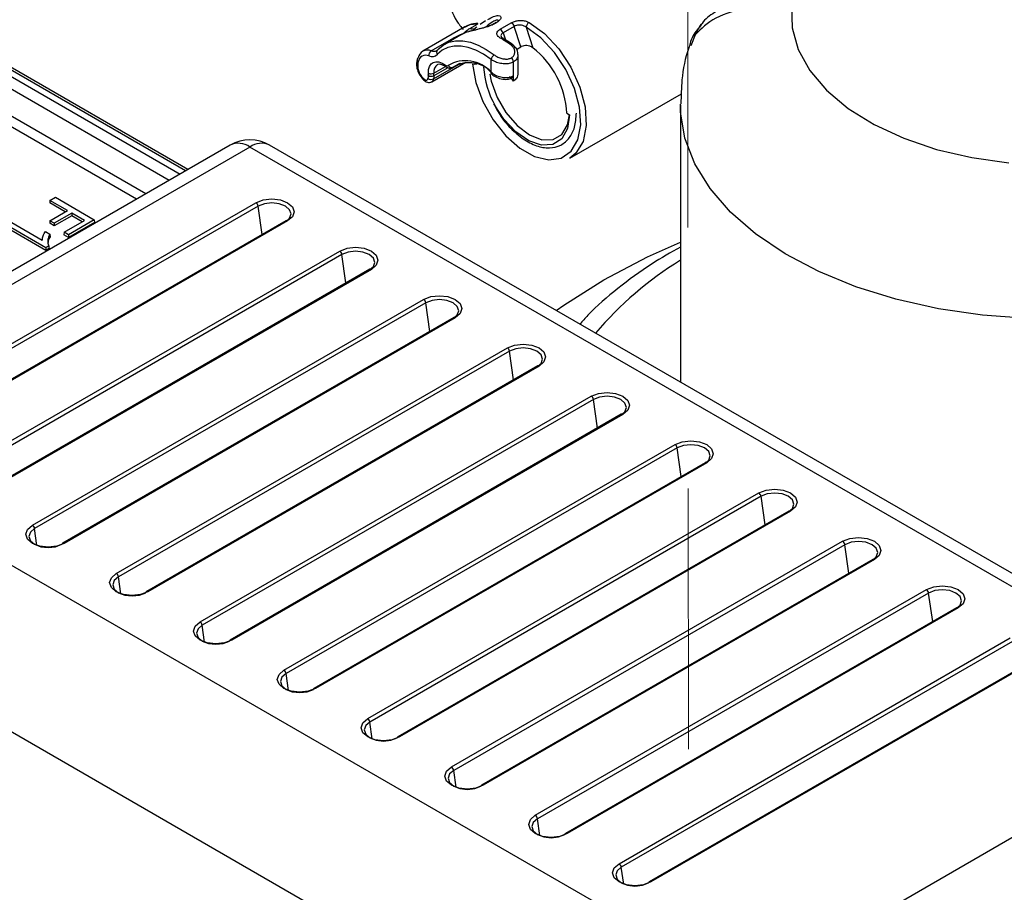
# Model space of a CAD drawing. Header units: millimetres. Extents: x 16 to 503, y 3 to 290.
# Tile 141 of 169: x 102.04 to 106.84, y 166.07 to 170.32. Entities that reach past the tile are written whole.
import ezdxf

# ---------------------------------------------------------------- set-up
doc = ezdxf.new("R2010")
doc.units = ezdxf.units.MM
doc.linetypes.add('PHANTOM', pattern=[12.7, 6.35, -1.27, 1.27, -1.27, 1.27, -1.27])

msp = doc.modelspace()

# ---------------------------------------------------------------- linework, layer by layer
at = {"color": 7, "linetype": 'PHANTOM', "lineweight": 18}
msp.add_line((105.2745, 188.3583), (105.3154, 153.495), dxfattribs=at)
at = {"color": 7, "linetype": 'Continuous', "lineweight": 25}
for p, q in [((102.6135, 169.4473), (100.9716, 170.3952)), ((102.6586, 169.4733), (101.0485, 170.4028)), ((104.3108, 170.3152), (104.2849, 170.2971)), ((104.2111, 170.2856), (104.0061, 170.1673)), ((104.2354, 170.2782), (104.2718, 170.2992)), ((104.2686, 170.2844), (104.2619, 170.2789)), ((104.3825, 170.2743), (104.4369, 170.3057)), ((104.4516, 170.2884), (104.3972, 170.257)), ((104.4841, 170.1889), (104.4516, 170.2884)), ((104.5096, 170.2841), (104.5425, 170.1837)), ((101.6686, 170.2366), (102.8247, 169.5692)), ((102.8513, 169.5845), (101.6953, 170.2519)), ((102.8626, 169.591), (101.7145, 170.2538)), ((104.0468, 170.1693), (104.1574, 170.2332)), ((104.1985, 170.2508), (104.1112, 170.2005)), ((104.3972, 170.257), (104.4082, 170.2233)), ((105.3316, 170.2475), (105.3113, 170.1928)), ((102.7713, 169.5383), (101.6415, 170.1906)), ((104.0771, 170.1732), (104.0739, 170.171)), ((104.4624, 170.1763), (104.4841, 170.1889)), ((103.9789, 170.1278), (103.9765, 170.1165)), ((104.3385, 170.0633), (104.3385, 170.1273)), ((104.4698, 170.0633), (104.4698, 170.1511)), ((104.0506, 170.0185), (104.215, 170.1134)), ((104.0584, 170.0331), (104.1914, 170.1098)), ((104.1279, 170.0868), (104.0601, 170.0477)), ((104.0607, 170.0608), (104.1165, 170.0931)), ((104.1186, 170.0917), (104.1188, 170.0915)), ((104.1515, 170.088), (104.1873, 170.1086)), ((104.1537, 170.0895), (104.1515, 170.088)), ((104.1537, 170.0895), (104.1861, 170.1082)), ((104.4472, 170.0478), (104.4472, 170.1152)), ((104.4472, 170.0478), (104.4474, 170.0479)), ((104.4474, 170.0222), (104.4474, 170.0479)), ((104.7211, 169.6465), (105.2647, 169.9604)), ((105.2601, 169.9068), (105.2601, 168.5559)), ((104.7072, 169.8657), (104.7208, 169.8579)), ((103.0686, 169.71), (101.6293, 168.879)), ((103.1648, 169.7005), (101.7254, 168.8695)), ((107.1908, 167.3763), (103.1648, 169.7005)), ((107.287, 167.3858), (103.2609, 169.71)), ((98.7786, 169.5266), (105.5868, 165.5963)), ((102.1917, 169.4408), (102.2178, 169.4559)), ((102.2178, 169.4559), (102.4074, 169.3464)), ((101.2903, 168.3306), (103.1941, 169.4296)), ((103.2048, 169.413), (101.301, 168.314)), ((102.1917, 169.4408), (102.1909, 169.4283)), ((102.2658, 169.385), (102.1909, 169.4283)), ((102.2771, 169.3915), (102.1917, 169.4408)), ((103.2243, 169.2742), (103.2048, 169.413)), ((102.1917, 169.3422), (102.2771, 169.3915)), ((102.2983, 169.3793), (102.2129, 169.33)), ((102.2983, 169.3663), (102.2129, 169.317)), ((102.3601, 169.3436), (102.2983, 169.3793)), ((102.2983, 169.3793), (102.2983, 169.3663)), ((102.3488, 169.3371), (102.2983, 169.3663)), ((103.3406, 169.3413), (101.4369, 168.2423)), ((103.3483, 169.3406), (101.4445, 168.2416)), ((102.1714, 169.1972), (101.981, 169.3071)), ((102.1714, 169.2102), (101.9818, 169.3197)), ((102.0054, 169.3333), (102.1543, 169.2474)), ((102.1917, 169.3422), (102.1909, 169.3297)), ((102.2129, 169.317), (102.1909, 169.3297)), ((102.2129, 169.33), (102.1917, 169.3422)), ((102.2129, 169.33), (102.2129, 169.317)), ((102.26, 169.2859), (102.3601, 169.3436)), ((102.4074, 169.3464), (102.2812, 169.2736)), ((102.4081, 169.3339), (102.2812, 169.2606)), ((102.4074, 169.3464), (102.4081, 169.3339)), ((102.1698, 169.2891), (102.1915, 169.2766)), ((102.1915, 169.2766), (102.1921, 169.2641)), ((102.26, 169.2859), (102.2593, 169.2733)), ((102.2812, 169.2606), (102.2593, 169.2733)), ((102.2812, 169.2736), (102.26, 169.2859)), ((102.2812, 169.2736), (102.2812, 169.2606)), ((102.1544, 169.2513), (102.1543, 169.2474)), ((102.1865, 169.2189), (102.1714, 169.2102)), ((101.6983, 168.0951), (103.602, 169.1941)), ((103.6127, 169.1775), (101.709, 168.0785)), ((102.1714, 169.2102), (102.1714, 169.1972)), ((102.1871, 169.2063), (102.1714, 169.1972)), ((103.6322, 169.0387), (103.6127, 169.1775)), ((104.9259, 165.1656), (98.1137, 169.0983)), ((103.7486, 169.1058), (101.8448, 168.0068)), ((103.7562, 169.1051), (101.8525, 168.006)), ((102.1062, 167.8596), (104.01, 168.9586)), ((104.0207, 168.942), (102.1169, 167.843)), ((104.0402, 168.8032), (104.0207, 168.942)), ((104.1565, 168.8703), (102.2527, 167.7713)), ((104.1642, 168.8696), (102.2604, 167.7705)), ((102.5141, 167.6241), (104.4179, 168.7231)), ((104.4286, 168.7065), (102.5249, 167.6075)), ((104.4481, 168.5677), (104.4286, 168.7065)), ((104.5644, 168.6348), (102.6607, 167.5358)), ((104.5721, 168.6341), (102.6684, 167.535)), ((102.9221, 167.3886), (104.8258, 168.4876)), ((104.8366, 168.471), (102.9328, 167.372)), ((104.856, 168.3322), (104.8366, 168.471)), ((104.9724, 168.3993), (103.0686, 167.3003)), ((104.9801, 168.3986), (103.0763, 167.2995)), ((103.33, 167.1531), (105.2338, 168.2521)), ((105.2445, 168.2355), (103.3408, 167.1365)), ((105.264, 168.0966), (105.2445, 168.2355)), ((105.3803, 168.1638), (103.4766, 167.0648)), ((105.388, 168.1631), (103.4843, 167.064)), ((103.738, 166.9176), (105.6417, 168.0166)), ((105.6524, 168), (103.7487, 166.901)), ((105.6719, 167.8611), (105.6524, 168)), ((105.7883, 167.9283), (103.8845, 166.8293)), ((105.796, 167.9275), (103.8922, 166.8285)), ((102.1285, 167.7607), (102.1169, 167.843)), ((104.1459, 166.6821), (106.0497, 167.7811)), ((106.0604, 167.7645), (104.1566, 166.6655)), ((106.0799, 167.6256), (106.0604, 167.7645)), ((106.1962, 167.6928), (104.2925, 166.5938)), ((106.2039, 167.692), (104.3002, 166.593)), ((102.5364, 167.5252), (102.5249, 167.6075)), ((104.5539, 166.4466), (106.4576, 167.5456)), ((106.4683, 167.529), (104.5646, 166.43)), ((106.4878, 167.3901), (106.4683, 167.529)), ((106.6042, 167.4573), (104.7004, 166.3583)), ((106.6119, 167.4565), (104.7081, 166.3575)), ((102.9444, 167.2897), (102.9328, 167.372)), ((104.9618, 166.2111), (106.8656, 167.3101)), ((106.8763, 167.2935), (104.9725, 166.1945)), ((107.0121, 167.2218), (105.1084, 166.1228)), ((107.0198, 167.221), (105.1161, 166.122)), ((103.3523, 167.0542), (103.3408, 167.1365)), ((103.7603, 166.8187), (103.7487, 166.901)), ((104.1682, 166.5832), (104.1566, 166.6655)), ((105.5868, 165.5963), (107.1928, 166.5235)), ((104.5761, 166.3477), (104.5646, 166.43)), ((104.9841, 166.1122), (104.9725, 166.1945))]:
    msp.add_line(p, q, dxfattribs=at)
at = {"color": 7, "linetype": 'Continuous', "lineweight": 25, "flags": 128}
for points in [[(105.8006, 170.3878), (105.8037, 170.2808), (105.8338, 170.1752), (105.8902, 170.0732), (105.9717, 169.9771), (106.0766, 169.8888), (106.2027, 169.8103), (106.3473, 169.7433), (106.5072, 169.6891), (106.6791, 169.649), (106.8593, 169.6237)], [(104.2485, 170.1042), (104.2642, 170.0144), (104.2982, 169.9219), (104.348, 169.8336), (104.4098, 169.756), (104.479, 169.6948), (104.5507, 169.6545), (104.6195, 169.6382), (104.6803, 169.647), (104.7286, 169.6802), (104.7609, 169.7355), (104.7747, 169.8087), (104.7691, 169.8945), (104.7445, 169.9864), (104.7026, 170.0778), (104.6467, 170.1618), (104.5807, 170.2323), (104.5096, 170.2841)], [(104.2616, 170.2792), (104.2609, 170.2786), (104.2604, 170.2782), (104.2603, 170.2781), (104.2603, 170.2781), (104.2603, 170.2781), (104.2603, 170.2781)], [(104.2745, 170.3035), (104.2741, 170.3035), (104.2732, 170.3028), (104.2724, 170.3014), (104.2718, 170.2992)], [(104.5232, 170.3077), (104.5983, 170.2529), (104.6679, 170.1783), (104.7269, 170.0894), (104.7708, 169.9928), (104.7964, 169.8957), (104.8017, 169.8053), (104.7865, 169.7285), (104.7517, 169.6709), (104.7211, 169.6465)], [(105.3316, 170.2475), (105.3556, 170.2902), (105.3625, 170.2988)], [(104.0801, 170.1755), (104.1047, 170.1964), (104.1334, 170.2107), (104.1656, 170.2179), (104.2006, 170.218), (104.2377, 170.211), (104.2762, 170.197), (104.3154, 170.1763), (104.3544, 170.1493)], [(104.1647, 170.2314), (104.1623, 170.2318), (104.1574, 170.2332)], [(104.3968, 170.2301), (104.3968, 170.2301), (104.3947, 170.2309), (104.3924, 170.231), (104.3898, 170.2304), (104.3872, 170.2292)], [(104.3385, 170.1273), (104.3014, 170.153), (104.2642, 170.1726), (104.2275, 170.186), (104.1922, 170.1926), (104.159, 170.1925), (104.1284, 170.1857), (104.1011, 170.1721), (104.0776, 170.1523)], [(104.0335, 170.0599), (104.0343, 170.0779), (104.0387, 170.0933), (104.0463, 170.1051), (104.0569, 170.113), (104.07, 170.1163), (104.0847, 170.1151), (104.1005, 170.1092), (104.1166, 170.0992)], [(104.2686, 170.1047), (104.2599, 170.1029), (104.2485, 170.1042)], [(104.0157, 170.0296), (104.0185, 170.0279), (104.0212, 170.0268), (104.0238, 170.0264), (104.0261, 170.0267), (104.0281, 170.0278), (104.0296, 170.0295), (104.0307, 170.0318), (104.0313, 170.0346)], [(104.3325, 170.0558), (104.3393, 170.0216), (104.3675, 169.9427), (104.411, 169.8681), (104.4657, 169.805), (104.5261, 169.7595), (104.5864, 169.7361), (104.6407, 169.7371), (104.6837, 169.7623), (104.7113, 169.8093), (104.7203, 169.8582)], [(104.7208, 169.8579), (104.7113, 169.791), (104.6835, 169.7414), (104.6399, 169.7134), (104.5846, 169.7096), (104.5226, 169.7305), (104.4595, 169.774), (104.4012, 169.8363), (104.3585, 169.9014)], [(106.9502, 168.8655), (106.7304, 168.8816), (106.5156, 168.9131), (106.3092, 168.9596), (106.1142, 169.0203), (105.9334, 169.0943), (105.7698, 169.1805), (105.6256, 169.2777), (105.5031, 169.3842), (105.4041, 169.4987), (105.3301, 169.6192), (105.2822, 169.7441), (105.2612, 169.8715), (105.2601, 169.9095)], [(103.1941, 169.4296), (103.2294, 169.4433), (103.2712, 169.448), (103.3129, 169.4433), (103.3483, 169.4296), (103.3719, 169.4092), (103.3802, 169.3851), (103.3719, 169.361), (103.3483, 169.3406)], [(103.3376, 169.3364), (103.3579, 169.354), (103.3651, 169.3747), (103.3579, 169.3954), (103.3376, 169.413), (103.3071, 169.4248), (103.2712, 169.4289), (103.2352, 169.4248), (103.2048, 169.413)], [(102.1865, 169.2189), (102.1868, 169.2126), (102.1871, 169.2063)], [(103.602, 169.1941), (103.6374, 169.2077), (103.6791, 169.2125), (103.7209, 169.2077), (103.7562, 169.1941), (103.7799, 169.1737), (103.7882, 169.1496), (103.7799, 169.1255), (103.7562, 169.1051)], [(104.8867, 169.0546), (105.0999, 169.1667), (105.2601, 169.2383)], [(103.7455, 169.1009), (103.7659, 169.1185), (103.773, 169.1392), (103.7659, 169.1599), (103.7455, 169.1775), (103.7151, 169.1893), (103.6791, 169.1934), (103.6432, 169.1893), (103.6127, 169.1775)], [(104.6553, 168.905), (104.6925, 168.9315), (104.8867, 169.0546)], [(104.01, 168.9586), (104.0453, 168.9722), (104.0871, 168.977), (104.1288, 168.9722), (104.1642, 168.9586), (104.1878, 168.9382), (104.1961, 168.9141), (104.1878, 168.89), (104.1642, 168.8696)], [(104.1535, 168.8654), (104.1738, 168.883), (104.181, 168.9037), (104.1738, 168.9244), (104.1535, 168.942), (104.123, 168.9538), (104.0871, 168.9579), (104.0511, 168.9538), (104.0207, 168.942)], [(104.4179, 168.7231), (104.4533, 168.7367), (104.495, 168.7415), (104.5368, 168.7367), (104.5721, 168.7231), (104.5958, 168.7027), (104.6041, 168.6786), (104.5958, 168.6545), (104.5721, 168.6341)], [(104.5614, 168.6299), (104.5818, 168.6474), (104.5889, 168.6682), (104.5818, 168.6889), (104.5614, 168.7065), (104.531, 168.7183), (104.495, 168.7224), (104.4591, 168.7183), (104.4286, 168.7065)], [(104.8258, 168.4876), (104.8612, 168.5012), (104.903, 168.506), (104.9447, 168.5012), (104.9801, 168.4876), (105.0037, 168.4672), (105.012, 168.4431), (105.0037, 168.419), (104.9801, 168.3986)], [(104.9694, 168.3944), (104.9897, 168.4119), (104.9969, 168.4327), (104.9897, 168.4534), (104.9694, 168.471), (104.9389, 168.4828), (104.903, 168.4869), (104.867, 168.4828), (104.8366, 168.471)], [(105.2338, 168.2521), (105.2692, 168.2657), (105.3109, 168.2705), (105.3526, 168.2657), (105.388, 168.2521), (105.4117, 168.2317), (105.42, 168.2076), (105.4117, 168.1835), (105.388, 168.1631)], [(105.3773, 168.1589), (105.3977, 168.1764), (105.4048, 168.1972), (105.3977, 168.2179), (105.3773, 168.2355), (105.3468, 168.2473), (105.3109, 168.2514), (105.275, 168.2473), (105.2445, 168.2355)], [(105.6417, 168.0166), (105.6771, 168.0302), (105.7189, 168.035), (105.7606, 168.0302), (105.796, 168.0166), (105.8196, 167.9962), (105.8279, 167.9721), (105.8196, 167.948), (105.796, 167.9275)], [(105.7853, 167.9234), (105.8056, 167.9409), (105.8128, 167.9617), (105.8056, 167.9824), (105.7853, 168), (105.7548, 168.0118), (105.7189, 168.0159), (105.6829, 168.0118), (105.6524, 168)], [(102.2604, 167.7705), (102.2251, 167.7569), (102.1833, 167.7521), (102.1416, 167.7569), (102.1062, 167.7705), (102.0826, 167.791), (102.0743, 167.8151), (102.0826, 167.8392), (102.1062, 167.8596)], [(102.1169, 167.843), (102.0966, 167.8254), (102.0894, 167.8047), (102.0966, 167.7839), (102.1169, 167.7664), (102.1474, 167.7546), (102.1833, 167.7505), (102.2193, 167.7546), (102.2497, 167.7664)], [(106.0497, 167.7811), (106.0851, 167.7947), (106.1268, 167.7995), (106.1685, 167.7947), (106.2039, 167.7811), (106.2276, 167.7607), (106.2359, 167.7366), (106.2276, 167.7125), (106.2039, 167.692)], [(106.1932, 167.6879), (106.2136, 167.7054), (106.2207, 167.7262), (106.2136, 167.7469), (106.1932, 167.7645), (106.1627, 167.7763), (106.1268, 167.7804), (106.0909, 167.7763), (106.0604, 167.7645)], [(102.6684, 167.535), (102.633, 167.5214), (102.5913, 167.5166), (102.5495, 167.5214), (102.5141, 167.535), (102.4905, 167.5555), (102.4822, 167.5796), (102.4905, 167.6037), (102.5141, 167.6241)], [(102.5249, 167.6075), (102.5045, 167.5899), (102.4974, 167.5692), (102.5045, 167.5484), (102.5249, 167.5308), (102.5553, 167.5191), (102.5913, 167.515), (102.6272, 167.5191), (102.6577, 167.5308)], [(106.4576, 167.5456), (106.493, 167.5592), (106.5347, 167.564), (106.5765, 167.5592), (106.6119, 167.5456), (106.6355, 167.5252), (106.6438, 167.5011), (106.6355, 167.477), (106.6119, 167.4565)], [(106.6012, 167.4523), (106.6215, 167.4699), (106.6287, 167.4907), (106.6215, 167.5114), (106.6012, 167.529), (106.5707, 167.5408), (106.5347, 167.5449), (106.4988, 167.5408), (106.4683, 167.529)], [(103.0763, 167.2995), (103.0409, 167.2859), (102.9992, 167.2811), (102.9575, 167.2859), (102.9221, 167.2995), (102.8985, 167.32), (102.8902, 167.3441), (102.8985, 167.3682), (102.9221, 167.3886)], [(102.9328, 167.372), (102.9124, 167.3544), (102.9053, 167.3337), (102.9124, 167.3129), (102.9328, 167.2953), (102.9633, 167.2836), (102.9992, 167.2795), (103.0352, 167.2836), (103.0656, 167.2953)], [(103.4843, 167.064), (103.4489, 167.0504), (103.4072, 167.0456), (103.3654, 167.0504), (103.33, 167.064), (103.3064, 167.0845), (103.2981, 167.1086), (103.3064, 167.1327), (103.33, 167.1531)], [(103.3408, 167.1365), (103.3204, 167.1189), (103.3132, 167.0982), (103.3204, 167.0774), (103.3408, 167.0598), (103.3712, 167.0481), (103.4072, 167.044), (103.4431, 167.0481), (103.4736, 167.0598)], [(103.8922, 166.8285), (103.8568, 166.8149), (103.8151, 166.8101), (103.7734, 166.8149), (103.738, 166.8285), (103.7143, 166.849), (103.706, 166.8731), (103.7143, 166.8972), (103.738, 166.9176)], [(103.7487, 166.901), (103.7283, 166.8834), (103.7212, 166.8627), (103.7283, 166.8419), (103.7487, 166.8243), (103.7792, 166.8126), (103.8151, 166.8085), (103.851, 166.8126), (103.8815, 166.8243)], [(104.3002, 166.593), (104.2648, 166.5794), (104.2231, 166.5746), (104.1813, 166.5794), (104.1459, 166.593), (104.1223, 166.6135), (104.114, 166.6376), (104.1223, 166.6616), (104.1459, 166.6821)], [(104.1566, 166.6655), (104.1363, 166.6479), (104.1291, 166.6272), (104.1363, 166.6064), (104.1566, 166.5888), (104.1871, 166.5771), (104.2231, 166.573), (104.259, 166.5771), (104.2895, 166.5888)], [(104.7081, 166.3575), (104.6727, 166.3439), (104.631, 166.3391), (104.5893, 166.3439), (104.5539, 166.3575), (104.5302, 166.378), (104.5219, 166.4021), (104.5302, 166.4261), (104.5539, 166.4466)], [(104.5646, 166.43), (104.5442, 166.4124), (104.5371, 166.3917), (104.5442, 166.3709), (104.5646, 166.3533), (104.5951, 166.3416), (104.631, 166.3375), (104.6669, 166.3416), (104.6974, 166.3533)], [(105.1161, 166.122), (105.0807, 166.1084), (105.0389, 166.1036), (104.9972, 166.1084), (104.9618, 166.122), (104.9382, 166.1425), (104.9299, 166.1666), (104.9382, 166.1906), (104.9618, 166.2111)], [(104.9725, 166.1945), (104.9522, 166.1769), (104.945, 166.1562), (104.9522, 166.1354), (104.9725, 166.1178), (105.003, 166.1061), (105.0389, 166.102), (105.0749, 166.1061), (105.1054, 166.1178)]]:
    msp.add_lwpolyline(points, dxfattribs=at)
at = {"color": 7, "linetype": 'Continuous', "lineweight": 25}
for centre, radius, start, end in [((104.2474, 170.309), 0.0331, 248.6021, 297.2328), ((104.3703, 170.2491), 0.028, 16.4174, 64.0967), ((104.4247, 170.2805), 0.028, 16.4174, 64.0967), ((104.539, 170.2829), 0.0294, 122.6523, 177.7719), ((104.1804, 169.8688), 0.4155, 52.0399, 60.1513), ((104.0289, 170.1279), 0.0451, 66.6046, 171.3241), ((104.061, 170.1484), 0.0253, 124.1614, 188.9659), ((104.0589, 170.1988), 0.0319, 247.6241, 298.422), ((104.09, 170.1631), 0.0165, 145.257, 221.1189), ((104.4415, 170.1896), 0.0088, 64.0173, 129.2643), ((104.2748, 169.8435), 0.4329, 2.9449, 51.8036), ((103.9912, 170.1259), 0.0125, 171.0385, 234.8125), ((103.9893, 170.1251), 0.0108, 117.3544, 165.6621), ((104.0211, 170.11), 0.0376, 66.6046, 171.3241), ((104.051, 170.1795), 0.0381, 246.8811, 314.362), ((104.2138, 169.9578), 0.1633, 40.2474, 121.1419), ((104.3727, 170.1192), 0.0352, 121.4587, 166.811), ((104.4172, 170.1137), 0.0301, 2.9076, 46.1088), ((103.9884, 170.1151), 0.012, 173.1171, 236.3943), ((104.067, 170.098), 0.0855, 175.31, 233.1783), ((104.2757, 170.0485), 0.2994, 167.0401, 169.1196), ((104.1034, 170.068), 0.0433, 126.6551, 189.5538), ((104.1238, 170.0971), 0.00752, 163.8981, 225.799), ((104.124, 170.1061), 0.0101, 223.4388, 302.3376), ((104.146, 170.1071), 0.0191, 209.746, 293.6003), ((104.2326, 169.9588), 0.1527, 40.2474, 121.1419), ((104.731, 170.1156), 0.4297, 183.4397, 209.8864), ((104.0231, 170.0275), 0.00762, 164.4581, 226.1833), ((104.3179, 170.0087), 0.2878, 171.7449, 174.8361), ((104.0461, 170.0575), 0.0273, 236.9423, 296.6536), ((103.983, 170.057), 0.0506, 352.0507, 3.2293), ((104.0485, 170.0712), 0.0262, 233.9761, 296.2458), ((104.0461, 170.0885), 0.0313, 246.2646, 297.824), ((104.0409, 170.0331), 0.0175, 303.6751, 0.0038), ((104.3303, 170.0085), 0.273, 171.7449, 174.8361), ((103.9933, 170.057), 0.0675, 352.0507, 3.2293), ((104.3447, 170.0609), 0.00665, 158.8658, 224.7404), ((104.4381, 170.0467), 0.0092, 302.5656, 7.2148), ((103.1648, 169.5434), 0.1923, 60.0027, 119.9973), ((103.1089, 169.6264), 0.0928, 52.9592, 115.7303), ((103.2207, 169.6264), 0.0928, 64.2697, 127.0408), ((103.181, 169.4094), 0.0241, 8.6904, 57.0932), ((103.3438, 169.3343), 0.00773, 54.3411, 114.3485), ((103.5889, 169.1739), 0.0241, 8.6904, 57.0932), ((106.1422, 167.706), 1.6913, 121.4346, 139.956), ((103.7517, 169.0988), 0.00773, 54.3411, 114.3485), ((103.9969, 168.9384), 0.0241, 8.6904, 57.0932), ((104.1597, 168.8633), 0.00773, 54.3411, 114.3485), ((104.4048, 168.7029), 0.0241, 8.6904, 57.0932), ((104.5676, 168.6278), 0.00773, 54.3411, 114.3485), ((104.8128, 168.4674), 0.0241, 8.6904, 57.0932), ((104.9756, 168.3923), 0.00773, 54.3411, 114.3485), ((105.2207, 168.2319), 0.0241, 8.6904, 57.0932), ((105.3835, 168.1568), 0.00773, 54.3411, 114.3485), ((105.6287, 167.9964), 0.0241, 8.6904, 57.0932), ((105.7915, 167.9213), 0.00773, 54.3411, 114.3485), ((102.0931, 167.8394), 0.0241, 8.6904, 57.0932), ((106.0366, 167.7609), 0.0241, 8.6904, 57.0932), ((102.2563, 167.7657), 0.00665, 122.7369, 174.541), ((102.256, 167.7645), 0.00753, 53.4704, 115.2191), ((106.1994, 167.6858), 0.00773, 54.3411, 114.3485), ((102.5011, 167.6039), 0.0241, 8.6904, 57.0932), ((102.6643, 167.5302), 0.00665, 122.7369, 174.541), ((102.6639, 167.529), 0.00753, 53.4704, 115.2191), ((106.4446, 167.5254), 0.0241, 8.6904, 57.0932), ((106.6074, 167.4503), 0.00773, 54.3411, 114.3485), ((102.909, 167.3684), 0.0241, 8.6904, 57.0932), ((103.0722, 167.2947), 0.00665, 122.7369, 174.541), ((103.0718, 167.2935), 0.00753, 53.4704, 115.2191), ((103.317, 167.1329), 0.0241, 8.6904, 57.0932), ((103.4802, 167.0592), 0.00665, 122.7369, 174.541), ((103.4798, 167.058), 0.00753, 53.4704, 115.2191), ((103.7249, 166.8974), 0.0241, 8.6904, 57.0932), ((103.8881, 166.8237), 0.00665, 122.7369, 174.541), ((103.8877, 166.8225), 0.00753, 53.4704, 115.2191), ((104.1329, 166.6619), 0.0241, 8.6904, 57.0932), ((104.2961, 166.5882), 0.00665, 122.7369, 174.541), ((104.2957, 166.587), 0.00753, 53.4704, 115.2191), ((104.5408, 166.4264), 0.0241, 8.6904, 57.0932), ((104.704, 166.3527), 0.00665, 122.7369, 174.541), ((104.7036, 166.3515), 0.00753, 53.4704, 115.2191), ((104.9488, 166.1909), 0.0241, 8.6904, 57.0932), ((105.112, 166.1172), 0.00665, 122.7369, 174.541), ((105.1116, 166.116), 0.00753, 53.4704, 115.2191)]:
    msp.add_arc(centre, radius, start, end, dxfattribs=at)
msp.add_ellipse((104.3482, 169.8843), major_axis=(-0.139, 0.2395), ratio=0.578012, start_param=4.965869, end_param=5.075923, dxfattribs=at)
for points, knots in [([(105.4199, 171.7503), (105.3987, 171.7705), (105.3486, 171.8179), (105.2485, 171.8591), (105.1301, 171.8762), (105.0081, 171.8629), (104.8851, 171.8241), (104.7582, 171.7589), (104.6282, 171.6657), (104.5037, 171.5478), (104.3949, 171.4171), (104.3048, 171.2823), (104.2316, 171.1455), (104.1729, 171.0044), (104.129, 170.8583), (104.1032, 170.7095), (104.099, 170.5636), (104.1209, 170.4296), (104.1564, 170.3301), (104.1921, 170.2864), (104.203, 170.2732)], [0, 0, 0, 0, 0.044007, 0.103587, 0.162767, 0.219707, 0.27437, 0.331194, 0.393708, 0.456849, 0.515869, 0.570608, 0.623343, 0.675749, 0.731188, 0.789429, 0.849827, 0.911647, 0.97328, 1, 1, 1, 1]), ([(105.8198, 170.4281), (105.8075, 170.4295), (105.7627, 170.4344), (105.6864, 170.4326), (105.5908, 170.4227), (105.5031, 170.4), (105.4261, 170.3576), (105.3791, 170.3238), (105.3637, 170.2996), (105.3629, 170.2983)], [0, 0, 0, 0, 0.0676328, 0.2446923, 0.4306298, 0.6561534, 0.825914, 0.9909615, 1, 1, 1, 1]), ([(105.8006, 170.3878), (105.7795, 170.3887), (105.7077, 170.3916), (105.573, 170.3788), (105.4214, 170.3358), (105.3614, 170.2767), (105.3316, 170.2475)], [0, 0, 0, 0, 0.101356, 0.345757, 0.676314, 1, 1, 1, 1]), ([(104.3227, 170.3215), (104.3323, 170.327), (104.3475, 170.3358), (104.3636, 170.3402), (104.3766, 170.3417), (104.3869, 170.3383), (104.3878, 170.3277), (104.3767, 170.3139), (104.3566, 170.3006), (104.33, 170.289), (104.2999, 170.2795), (104.2691, 170.2719), (104.2397, 170.265), (104.2135, 170.258), (104.2037, 170.2531), (104.1986, 170.2505)], [0, 0, 0, 0, 0.096253, 0.152624, 0.199063, 0.284702, 0.369393, 0.443938, 0.513878, 0.582995, 0.653112, 0.725806, 0.803791, 0.896878, 1, 1, 1, 1]), ([(104.3568, 170.3157), (104.3534, 170.3141), (104.3416, 170.3083), (104.3259, 170.2971), (104.3134, 170.2857), (104.3119, 170.2844)], [0, 0, 0, 0, 0.263446, 0.915267, 1, 1, 1, 1]), ([(104.3722, 170.3147), (104.3724, 170.3158), (104.3732, 170.3195), (104.3661, 170.3193), (104.3593, 170.3167), (104.3568, 170.3157)], [0, 0, 0, 0, 0.224938, 0.724545, 1, 1, 1, 1]), ([(104.4369, 170.3057), (104.4418, 170.3081), (104.4517, 170.3129), (104.4708, 170.317), (104.4905, 170.3176), (104.5088, 170.3146), (104.5186, 170.3099), (104.5232, 170.3077)], [0, 0, 0, 0, 0.196099, 0.394264, 0.597368, 0.809808, 1, 1, 1, 1]), ([(104.3616, 170.307), (104.3598, 170.3057), (104.3537, 170.3012), (104.3359, 170.2926), (104.3097, 170.2832), (104.279, 170.2749), (104.2477, 170.2674), (104.2188, 170.2602), (104.2064, 170.2542), (104.1998, 170.251)], [0, 0, 0, 0, 0.049583, 0.165337, 0.293724, 0.434736, 0.594229, 0.785545, 1, 1, 1, 1]), ([(104.2035, 170.2529), (104.2036, 170.253), (104.2106, 170.2599), (104.2194, 170.2687), (104.2324, 170.2764), (104.2354, 170.2782)], [0, 0, 0, 0, 0.007721, 0.772756, 1, 1, 1, 1]), ([(104.2746, 170.3025), (104.2604, 170.3013), (104.2367, 170.2993), (104.2175, 170.288), (104.2098, 170.2834)], [0, 0, 0, 0, 0.5961049, 1, 1, 1, 1]), ([(104.2718, 170.2992), (104.2589, 170.2986), (104.2363, 170.2976), (104.2187, 170.2891), (104.2111, 170.2855)], [0, 0, 0, 0, 0.5706258, 1, 1, 1, 1]), ([(104.3872, 170.2292), (104.3822, 170.2324), (104.3724, 170.2389), (104.3658, 170.2498), (104.3669, 170.2604), (104.3737, 170.2687), (104.3803, 170.2728), (104.3825, 170.2743)], [0, 0, 0, 0, 0.238072, 0.474374, 0.691614, 0.894022, 1, 1, 1, 1]), ([(104.5096, 170.2841), (104.5065, 170.2862), (104.4999, 170.2906), (104.4875, 170.2943), (104.4742, 170.2951), (104.4614, 170.2931), (104.4548, 170.2899), (104.4516, 170.2884)], [0, 0, 0, 0, 0.195306, 0.409145, 0.610638, 0.806292, 1, 1, 1, 1]), ([(105.3639, 170.2975), (105.3564, 170.2891), (105.3323, 170.2625), (105.3118, 170.227), (105.306, 170.1987), (105.3054, 170.1957)], [0, 0, 0, 0, 0.291616, 0.92441, 1, 1, 1, 1]), ([(104.1574, 170.2332), (104.1655, 170.2375), (104.1774, 170.2438), (104.1924, 170.2493), (104.1979, 170.2511), (104.1989, 170.2514)], [0, 0, 0, 0, 0.637422, 0.936944, 1, 1, 1, 1]), ([(104.3972, 170.257), (104.3956, 170.256), (104.3912, 170.2532), (104.387, 170.2472), (104.3856, 170.2415), (104.3875, 170.2381), (104.3878, 170.2376)], [0, 0, 0, 0, 0.1860235, 0.5410758, 0.9228827, 1, 1, 1, 1]), ([(104.3974, 170.2302), (104.3955, 170.2311), (104.3909, 170.2335), (104.3877, 170.2371), (104.3876, 170.2373), (104.3875, 170.2374)], [0, 0, 0, 0, 0.266913, 0.675234, 1, 1, 1, 1]), ([(104.4454, 170.1974), (104.4333, 170.2064), (104.4172, 170.2182), (104.4008, 170.2278), (104.3968, 170.2301)], [0, 0, 0, 0, 0.7530365, 1, 1, 1, 1]), ([(104.4381, 170.1354), (104.4406, 170.1371), (104.4475, 170.1418), (104.4541, 170.1532), (104.455, 170.1684), (104.4492, 170.1839), (104.4404, 170.1922), (104.436, 170.1964)], [0, 0, 0, 0, 0.119878, 0.3331291, 0.5540219, 0.7758529, 1, 1, 1, 1]), ([(104.4686, 170.1511), (104.4689, 170.1546), (104.4695, 170.1654), (104.4615, 170.1825), (104.4503, 170.1924), (104.445, 170.1971)], [0, 0, 0, 0, 0.2014042, 0.6192902, 1, 1, 1, 1]), ([(104.5425, 170.1837), (104.5374, 170.1868), (104.5287, 170.1922), (104.5127, 170.1951), (104.4988, 170.1944), (104.4893, 170.1916), (104.4851, 170.1894), (104.4841, 170.1889)], [0, 0, 0, 0, 0.301574, 0.52039, 0.740087, 0.937336, 1, 1, 1, 1]), ([(105.3047, 170.1952), (105.3033, 170.1913), (105.2837, 170.1377), (105.2652, 170.0421), (105.2633, 169.95), (105.2624, 169.911)], [0, 0, 0, 0, 0.042694, 0.594069, 1, 1, 1, 1]), ([(104.4472, 170.1152), (104.4408, 170.1123), (104.4279, 170.1065), (104.4034, 170.1049), (104.3779, 170.1085), (104.3551, 170.1166), (104.3434, 170.1241), (104.3385, 170.1273)], [0, 0, 0, 0, 0.2053332, 0.4095964, 0.6189538, 0.8372273, 1, 1, 1, 1]), ([(104.3544, 170.1493), (104.3583, 170.1466), (104.3674, 170.1402), (104.385, 170.1329), (104.4045, 170.1288), (104.4234, 170.129), (104.4332, 170.1333), (104.4381, 170.1354)], [0, 0, 0, 0, 0.166826, 0.389451, 0.59973, 0.800831, 1, 1, 1, 1]), ([(104.4688, 170.1511), (104.4687, 170.1467), (104.4686, 170.1361), (104.4597, 170.1236), (104.4506, 170.1175), (104.4472, 170.1152)], [0, 0, 0, 0, 0.313528, 0.751449, 1, 1, 1, 1]), ([(103.9765, 170.1165), (103.9758, 170.1098), (103.9744, 170.0948), (103.9814, 170.0691), (103.9955, 170.0434), (104.0092, 170.0286), (104.0169, 170.0227), (104.0178, 170.022)], [0, 0, 0, 0, 0.205155, 0.460139, 0.71984, 0.969237, 1, 1, 1, 1]), ([(104.0778, 170.1022), (104.0784, 170.1028), (104.0816, 170.1058), (104.0912, 170.1057), (104.1067, 170.1001), (104.1158, 170.0937), (104.1186, 170.0917)], [0, 0, 0, 0, 0.100917, 0.502632, 0.84874, 1, 1, 1, 1]), ([(104.1186, 170.0917), (104.1222, 170.0894), (104.129, 170.0852), (104.1402, 170.084), (104.1488, 170.086), (104.1529, 170.089), (104.1542, 170.09)], [0, 0, 0, 0, 0.330884, 0.607474, 0.866703, 1, 1, 1, 1]), ([(104.3385, 170.0633), (104.3454, 170.0587), (104.3592, 170.0496), (104.3856, 170.0409), (104.4125, 170.0379), (104.4337, 170.0411), (104.4438, 170.0461), (104.4472, 170.0478)], [0, 0, 0, 0, 0.221072, 0.441207, 0.666588, 0.886873, 1, 1, 1, 1]), ([(104.3403, 170.0566), (104.3423, 170.0548), (104.3511, 170.0467), (104.373, 170.0362), (104.4017, 170.0295), (104.4266, 170.0306), (104.4383, 170.0373), (104.4427, 170.0398)], [0, 0, 0, 0, 0.078714, 0.340485, 0.614417, 0.853284, 1, 1, 1, 1]), ([(104.4688, 170.0634), (104.4687, 170.0578), (104.4685, 170.0447), (104.4593, 170.0303), (104.4502, 170.0241), (104.4474, 170.0222)], [0, 0, 0, 0, 0.336596, 0.790057, 1, 1, 1, 1]), ([(104.0178, 170.022), (104.0215, 170.0198), (104.0282, 170.0155), (104.0393, 170.0147), (104.0471, 170.016), (104.0501, 170.0184), (104.0505, 170.0188)], [0, 0, 0, 0, 0.365031, 0.668579, 0.95353, 1, 1, 1, 1]), ([(104.3511, 169.911), (104.3604, 169.8933), (104.3834, 169.8496), (104.4336, 169.7898), (104.4949, 169.7371), (104.5598, 169.7036), (104.6228, 169.6926), (104.6792, 169.7062), (104.7215, 169.7428), (104.7485, 169.7961), (104.7519, 169.842), (104.7536, 169.8658)], [0, 0, 0, 0, 0.079445, 0.195508, 0.311931, 0.429066, 0.546863, 0.662624, 0.773599, 0.883222, 1, 1, 1, 1]), ([(102.1543, 169.2474), (102.1545, 169.251), (102.155, 169.2581), (102.1586, 169.2686), (102.1631, 169.279), (102.1676, 169.2858), (102.1698, 169.2891)], [0, 0, 0, 0, 0.248621, 0.497289, 0.747771, 1, 1, 1, 1]), ([(102.1915, 169.2766), (102.1882, 169.2698), (102.182, 169.257), (102.1795, 169.2373), (102.1841, 169.2252), (102.1865, 169.2189)], [0, 0, 0, 0, 0.365019, 0.6754, 1, 1, 1, 1]), ([(102.1921, 169.2641), (102.1885, 169.2573), (102.1829, 169.2465), (102.1822, 169.2353), (102.182, 169.2312)], [0, 0, 0, 0, 0.636322, 1, 1, 1, 1]), ([(105.2601, 169.2138), (105.2132, 169.1871), (105.104, 169.1248), (104.9543, 169.013), (104.8375, 168.9143), (104.7838, 168.8527), (104.7711, 168.8382)], [0, 0, 0, 0, 0.245588, 0.57246, 0.899169, 1, 1, 1, 1])]:
    msp.add_open_spline(points, degree=3, knots=knots, dxfattribs=at)

doc.saveas('drawing.dxf')
